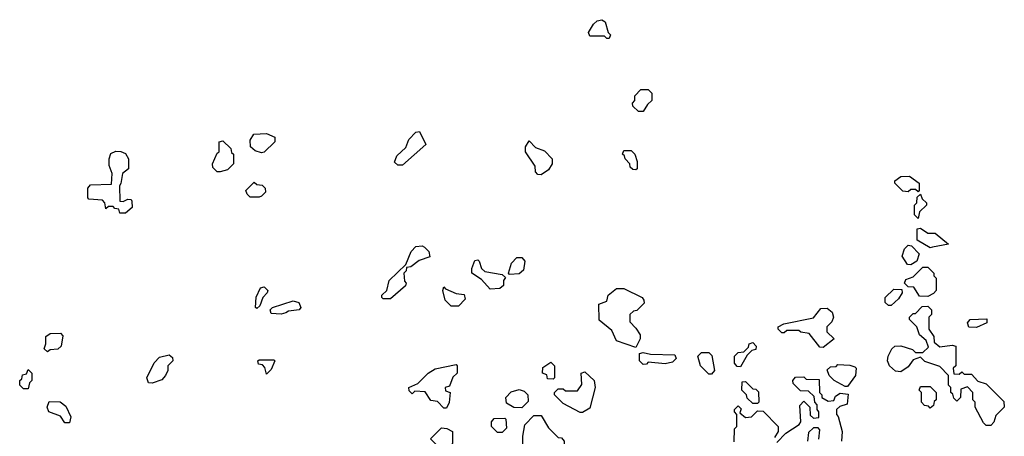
# Model space of a CAD drawing. Extents: x 2737958 to 2903317, y 894217 to 1030017.
# Tile 16 of 123: x 2763680 to 2767730, y 1011775 to 1013488. Entities that reach past the tile are written whole.
import ezdxf

# ---------------------------------------------------------------- set-up
doc = ezdxf.new("R2010")
doc.units = 0

msp = doc.modelspace()

# ---------------------------------------------------------------- linework, layer by layer
at = {"layer": '0CON05XD'}
for points in [[(2766105, 1013410), (2766095, 1013410), (2766085, 1013420), (2766025, 1013420), (2766020, 1013435), (2766040.7, 1013469.3), (2766055, 1013482.5), (2766075, 1013487.5), (2766088.3, 1013478.3), (2766100, 1013435), (2766110, 1013425), (2766105, 1013410)], [(2766245, 1013110), (2766225, 1013110), (2766201.7, 1013131.7), (2766200, 1013145), (2766210, 1013155), (2766210, 1013175), (2766235, 1013200), (2766265, 1013200), (2766280, 1013185), (2766280, 1013155), (2766261.7, 1013138.3), (2766245, 1013110)], [(2765255, 1012890), (2765235, 1012890), (2765221.7, 1012901.7), (2765231.7, 1012928.3), (2765268.3, 1012961.7), (2765280, 1012995), (2765310, 1013025), (2765325, 1013027.5), (2765350, 1012975), (2765255, 1012890)], [(2764491.7, 1012861.7), (2764475, 1012880), (2764472.5, 1012895), (2764491.7, 1012938.3), (2764500, 1012945), (2764500, 1012985), (2764515, 1012990), (2764548.3, 1012958.3), (2764551.7, 1012941.7), (2764560, 1012935), (2764560, 1012895), (2764535, 1012870), (2764505, 1012862.5), (2764491.7, 1012861.7)], [(2764675, 1012940), (2764648.3, 1012948.3), (2764630, 1012965), (2764628.3, 1012991.7), (2764643, 1013017), (2764695, 1013020), (2764730, 1013005), (2764730, 1012985), (2764685, 1012942.5), (2764675, 1012940)], [(2765825, 1012850), (2765811.7, 1012851.7), (2765801.7, 1012861.7), (2765800, 1012885), (2765760, 1012945), (2765760, 1012965), (2765775, 1012990), (2765801.7, 1012961.7), (2765838.3, 1012948.3), (2765870, 1012915), (2765870, 1012895), (2765855, 1012870), (2765825, 1012850)], [(2764091.7, 1012691.7), (2764088.3, 1012708.3), (2764071.7, 1012711.7), (2764065, 1012720), (2764045, 1012720), (2764035, 1012710), (2764030, 1012735), (2764020, 1012745), (2763965, 1012750), (2763960, 1012755), (2763960, 1012795), (2763971.7, 1012808.3), (2764058.3, 1012811.7), (2764060, 1012855), (2764048.3, 1012888.3), (2764047.5, 1012915), (2764055, 1012937.5), (2764075, 1012946.7), (2764096.1, 1012946.1), (2764115, 1012937.5), (2764127.5, 1012915), (2764127.5, 1012875), (2764102.5, 1012855), (2764096.4, 1012813.6), (2764090, 1012805), (2764091.7, 1012741.7), (2764105, 1012740), (2764125, 1012750), (2764138.3, 1012748.3), (2764141.7, 1012741.7), (2764142.5, 1012715), (2764115, 1012692.5), (2764091.7, 1012691.7)], [(2766215, 1012870), (2766201.7, 1012871.7), (2766191.7, 1012881.7), (2766190, 1012895), (2766170, 1012915), (2766168.3, 1012928.3), (2766160, 1012935), (2766165, 1012950), (2766195, 1012950), (2766210, 1012935), (2766220, 1012905), (2766220, 1012875), (2766215, 1012870)], [(2767375, 1012780), (2767365, 1012790), (2767345, 1012790), (2767335, 1012780), (2767313, 1012783), (2767280, 1012815), (2767280, 1012825), (2767305, 1012842.5), (2767340, 1012845), (2767380, 1012815), (2767380, 1012785), (2767375, 1012780)], [(2764665, 1012757.5), (2764628.3, 1012758.3), (2764615, 1012770), (2764610, 1012785), (2764645, 1012820), (2764655, 1012810), (2764677, 1012807), (2764690, 1012795), (2764691.7, 1012778.3), (2764675, 1012762.5), (2764665, 1012757.5)], [(2767375, 1012670), (2767360, 1012685), (2767360, 1012725), (2767370, 1012735), (2767371.7, 1012758.3), (2767385, 1012770), (2767391.7, 1012751.7), (2767410, 1012735), (2767410, 1012725), (2767381.7, 1012698.3), (2767375, 1012670)], [(2767425, 1012550), (2767371.7, 1012581.7), (2767371.7, 1012628.3), (2767385, 1012630), (2767415, 1012610), (2767445, 1012610), (2767500, 1012565), (2767435, 1012552.5), (2767425, 1012550)], [(2765205, 1012340), (2765175, 1012340), (2765170, 1012345), (2765170, 1012355), (2765190, 1012375), (2765200, 1012415), (2765268.3, 1012481.7), (2765290, 1012535), (2765310, 1012555), (2765335, 1012557.5), (2765345, 1012552.5), (2765362.5, 1012535), (2765367, 1012513), (2765323, 1012497), (2765288.3, 1012471.7), (2765271.7, 1012468.3), (2765270, 1012455), (2765260, 1012445), (2765263, 1012413), (2765270, 1012405), (2765267, 1012393), (2765205, 1012340)], [(2767345, 1012480), (2767331.7, 1012481.7), (2767310, 1012515), (2767320, 1012545), (2767335, 1012560), (2767348.3, 1012558.3), (2767380, 1012525), (2767370, 1012495), (2767345, 1012480)], [(2765615, 1012380), (2765579.3, 1012419.3), (2765540, 1012445), (2765540, 1012465), (2765551.7, 1012498.3), (2765565, 1012500), (2765570, 1012495), (2765580, 1012465), (2765593, 1012453), (2765665, 1012440), (2765678.3, 1012428.3), (2765670, 1012415), (2765670, 1012395), (2765655, 1012382.5), (2765615, 1012380)], [(2765695, 1012440), (2765690, 1012445), (2765703, 1012487), (2765725, 1012510), (2765745, 1012510), (2765757.5, 1012495), (2765751.7, 1012458.3), (2765735, 1012442.5), (2765695, 1012440)], [(2767415, 1012350), (2767381.7, 1012351.7), (2767358.3, 1012388.3), (2767335, 1012390), (2767320, 1012405), (2767325, 1012420), (2767355, 1012430), (2767395, 1012470), (2767415, 1012470), (2767440, 1012445), (2767440, 1012435), (2767450, 1012425), (2767450, 1012375), (2767438.3, 1012361.7), (2767415, 1012350)], [(2764655, 1012300), (2764650, 1012305), (2764653, 1012347), (2764670, 1012385), (2764685, 1012390), (2764700, 1012375), (2764697.5, 1012365), (2764680, 1012345), (2764668.3, 1012311.7), (2764655, 1012300)], [(2765485, 1012310), (2765455, 1012310), (2765430, 1012335), (2765420, 1012375), (2765425, 1012390), (2765431.7, 1012381.7), (2765475, 1012362.5), (2765508.3, 1012358.3), (2765511.7, 1012338.3), (2765485, 1012310)], [(2766215, 1012140), (2766135, 1012167.5), (2766115, 1012210), (2766063, 1012253), (2766061.7, 1012318.3), (2766095, 1012330), (2766100, 1012355), (2766135, 1012382.5), (2766165, 1012382.5), (2766240, 1012345), (2766247.5, 1012335), (2766248.3, 1012321.7), (2766218.3, 1012291.7), (2766205, 1012290), (2766190, 1012275), (2766190, 1012245), (2766215, 1012220), (2766231.7, 1012191.7), (2766232.5, 1012175), (2766215, 1012140)], [(2767265, 1012312.5), (2767253, 1012313), (2767240, 1012325), (2767240, 1012345), (2767275, 1012380), (2767308.3, 1012378.3), (2767310, 1012365), (2767295, 1012340), (2767265, 1012312.5)], [(2764755, 1012277.5), (2764715, 1012280), (2764710, 1012295), (2764720, 1012305), (2764805, 1012332.5), (2764827.5, 1012325), (2764836.7, 1012305), (2764830, 1012295), (2764785, 1012290), (2764775, 1012282.5), (2764755, 1012277.5)], [(2766985, 1012140), (2766971.7, 1012141.7), (2766927, 1012197), (2766893, 1012203), (2766885, 1012210), (2766835, 1012210), (2766825, 1012200), (2766815, 1012200), (2766800, 1012215), (2766800, 1012225), (2766823, 1012237), (2766945, 1012262.5), (2766975, 1012300), (2767001.7, 1012301.7), (2767022.5, 1012285), (2767027.5, 1012265), (2767020, 1012245), (2767000, 1012225), (2767000, 1012205), (2767030, 1012175), (2766985, 1012140)], [(2767675, 1011820), (2767655, 1011820), (2767645, 1011830), (2767610, 1011895), (2767610, 1011915), (2767600, 1011925), (2767600, 1011955), (2767578.3, 1011978.3), (2767551.7, 1011968.3), (2767550, 1011935), (2767535, 1011920), (2767521.7, 1011931.7), (2767518.3, 1011948.3), (2767510, 1011955), (2767510, 1011975), (2767500, 1011985), (2767500, 1012025), (2767465, 1012062.5), (2767403, 1012083), (2767385, 1012100), (2767355, 1012090), (2767335, 1012060), (2767305, 1012040), (2767283, 1012043), (2767257.5, 1012065), (2767250, 1012085), (2767252.5, 1012105), (2767267.5, 1012135), (2767280, 1012145), (2767305, 1012146.7), (2767351.7, 1012131.7), (2767365, 1012120), (2767395, 1012120), (2767418.3, 1012141.7), (2767408.3, 1012168.3), (2767381.7, 1012191.7), (2767370, 1012225), (2767340, 1012255), (2767340, 1012265), (2767355, 1012280), (2767365, 1012280), (2767391.7, 1012308.3), (2767415, 1012310), (2767430, 1012295), (2767430, 1012275), (2767420, 1012265), (2767420, 1012215), (2767440, 1012185), (2767441.7, 1012161.7), (2767465, 1012142.5), (2767515, 1012150), (2767530, 1012145), (2767530, 1012065), (2767520, 1012055), (2767521.7, 1012031.7), (2767545, 1012030), (2767555, 1012040), (2767565, 1012030), (2767595, 1012030), (2767621.7, 1012001.7), (2767655, 1011990), (2767728.3, 1011918.3), (2767730, 1011895), (2767695, 1011860), (2767687.5, 1011832.5), (2767675, 1011820)], [(2767615, 1012222.5), (2767583.6, 1012223.6), (2767578.3, 1012241.7), (2767590, 1012255), (2767658.3, 1012258.3), (2767658.3, 1012241.7), (2767615, 1012222.5)], [(2763795, 1012122.5), (2763780, 1012135), (2763787.5, 1012155), (2763787.5, 1012185), (2763805, 1012197.5), (2763848.3, 1012198.3), (2763857.5, 1012187.5), (2763850, 1012145), (2763837, 1012133), (2763805, 1012130), (2763795, 1012122.5)], [(2766645, 1012060), (2766631.7, 1012061.7), (2766620, 1012075), (2766620, 1012105), (2766635, 1012120), (2766658.3, 1012121.7), (2766678.3, 1012141.7), (2766680, 1012155), (2766695, 1012160), (2766710, 1012145), (2766708.3, 1012131.7), (2766691.7, 1012128.3), (2766671.7, 1012108.3), (2766645, 1012060)], [(2764225, 1011993.3), (2764210, 1011995), (2764202.5, 1012015), (2764233, 1012077), (2764255, 1012100), (2764295, 1012110), (2764308.3, 1012098.3), (2764310, 1012085), (2764290, 1012065), (2764290, 1012045), (2764280, 1012025), (2764265, 1012007.5), (2764225, 1011993.3)], [(2766245, 1012070), (2766230, 1012085), (2766230, 1012115), (2766245, 1012120), (2766275, 1012112.5), (2766375, 1012110), (2766380, 1012095), (2766365, 1012080), (2766335, 1012072.5), (2766265, 1012080), (2766258.3, 1012071.7), (2766245, 1012070)], [(2766525, 1012030), (2766515, 1012030), (2766480, 1012065), (2766470, 1012105), (2766485, 1012120), (2766515, 1012120), (2766527, 1012107), (2766537.5, 1012045), (2766525, 1012030)], [(2764695, 1012030), (2764688.3, 1012058.3), (2764678.3, 1012068.3), (2764661.7, 1012071.7), (2764660, 1012085), (2764665, 1012090), (2764725, 1012090), (2764730, 1012085), (2764715, 1012050), (2764695, 1012030)], [(2765435, 1011890), (2765425, 1011890), (2765398.3, 1011918.3), (2765371.7, 1011921.7), (2765348.3, 1011958.3), (2765305, 1011960), (2765295, 1011950), (2765281.7, 1011961.7), (2765280, 1011975), (2765318.3, 1011991.7), (2765360, 1012035), (2765388.3, 1012051.7), (2765475, 1012070), (2765480, 1012065), (2765480, 1012035), (2765461.7, 1012018.3), (2765448.3, 1011981.7), (2765430, 1011975), (2765431.7, 1011961.7), (2765450, 1011955), (2765446.4, 1011913.6), (2765435, 1011890)], [(2765875, 1012010), (2765851.7, 1012011.7), (2765848.3, 1012028.3), (2765830, 1012035), (2765831.7, 1012058.3), (2765865, 1012080), (2765880, 1012065), (2765880, 1012015), (2765875, 1012010)], [(2767085, 1011980), (2767075, 1011980), (2767030, 1012005), (2767010, 1012025), (2767001.7, 1012048.3), (2767015, 1012060), (2767038.3, 1012061.7), (2767045, 1012070), (2767095, 1012067.5), (2767115, 1012060), (2767120, 1012055), (2767117.5, 1012025), (2767085, 1011980)], [(2763715, 1011970), (2763695, 1011970), (2763680, 1011985), (2763680, 1012005), (2763688.3, 1012011.7), (2763691.7, 1012028.3), (2763708.3, 1012031.7), (2763715, 1012050), (2763730, 1012035), (2763730, 1012005), (2763720, 1011995), (2763715, 1011970)], [(2765995, 1011872.5), (2765985, 1011872.5), (2765915, 1011910), (2765880, 1011945), (2765880, 1011955), (2765895, 1011970), (2765915, 1011970), (2765925, 1011962.5), (2765975, 1011962.5), (2765991.7, 1011988.3), (2765990, 1012035), (2766005, 1012040), (2766042.5, 1012005), (2766047.5, 1011975), (2766025, 1011890), (2765995, 1011872.5)], [(2766795, 1011750), (2766831.7, 1011788.3), (2766886.4, 1011823.6), (2766892.5, 1011835), (2766888.3, 1011901.7), (2766905, 1011920), (2766930, 1011895), (2766931.7, 1011861.7), (2766945, 1011850), (2766967.5, 1011852.5), (2766967.5, 1011875), (2766960, 1011885), (2766960, 1011905), (2766950, 1011915), (2766948.3, 1011938.3), (2766925, 1011960), (2766891.7, 1011961.7), (2766861.7, 1011991.7), (2766860, 1012005), (2766871.7, 1012018.3), (2766905, 1012020), (2766915, 1012010), (2766968.3, 1012008.3), (2766970, 1011955), (2766980, 1011945), (2766980, 1011935), (2767005, 1011920), (2767028.3, 1011921.7), (2767035, 1011940), (2767055, 1011952.5), (2767088.3, 1011948.3), (2767083, 1011907), (2767053, 1011897), (2767040, 1011885), (2767040, 1011865), (2767047, 1011857), (2767062.5, 1011795), (2767060, 1011755)], [(2766715, 1011910), (2766695, 1011910), (2766671.7, 1011931.7), (2766670, 1011945), (2766650, 1011965), (2766651.7, 1011998.3), (2766665, 1012000), (2766695, 1011970), (2766708.3, 1011968.3), (2766718.3, 1011958.3), (2766720, 1011915), (2766715, 1011910)], [(2767425, 1011890), (2767418.3, 1011898.3), (2767401.7, 1011901.7), (2767390, 1011915), (2767390, 1011955), (2767380, 1011965), (2767385, 1011980), (2767425, 1011980), (2767450, 1011955), (2767450, 1011925), (2767441.7, 1011918.3), (2767438.3, 1011901.7), (2767425, 1011890)], [(2765745, 1011892.5), (2765713, 1011893), (2765681.7, 1011911.7), (2765680, 1011935), (2765701.7, 1011958.3), (2765735, 1011967.5), (2765755, 1011960), (2765770, 1011945), (2765771.7, 1011918.3), (2765745, 1011892.5)], [(2763885, 1011830), (2763865, 1011830), (2763848.3, 1011858.3), (2763800, 1011875), (2763792.5, 1011895), (2763801.7, 1011918.3), (2763847, 1011917), (2763869.3, 1011899.3), (2763890, 1011855), (2763885, 1011830)], [(2766618.3, 1011751.7), (2766620, 1011805), (2766630, 1011815), (2766630, 1011865), (2766620, 1011875), (2766620, 1011885), (2766635, 1011900), (2766647.5, 1011887.5), (2766641.7, 1011871.7), (2766665, 1011852.5), (2766690, 1011855), (2766715, 1011880), (2766738.3, 1011878.3), (2766800, 1011815), (2766800, 1011795), (2766785, 1011770)], [(2765915, 1011582.5), (2765861.7, 1011601.7), (2765845, 1011630), (2765815, 1011630), (2765805, 1011620), (2765775, 1011620), (2765765, 1011630), (2765741.7, 1011631.7), (2765720, 1011655), (2765720, 1011705), (2765731.7, 1011718.3), (2765750, 1011725), (2765750, 1011775), (2765758.3, 1011821.7), (2765795, 1011860), (2765825, 1011860), (2765855, 1011810), (2765895, 1011770), (2765908.3, 1011768.3), (2765920, 1011755), (2765920, 1011685), (2765941.7, 1011641.7), (2765947.5, 1011615), (2765915, 1011582.5)], [(2765665, 1011790), (2765645, 1011790), (2765620, 1011815), (2765620, 1011835), (2765631.7, 1011848.3), (2765675, 1011850), (2765680, 1011845), (2765681.7, 1011808.3), (2765665, 1011790)], [(2765435, 1011720), (2765425, 1011730), (2765400, 1011735), (2765370, 1011765), (2765415, 1011810), (2765437, 1011807), (2765460, 1011795), (2765460, 1011745), (2765435, 1011720)], [(2766967, 1011763), (2766971.7, 1011801.7), (2766965, 1011810), (2766945, 1011810), (2766925, 1011790), (2766920, 1011755)]]:
    msp.add_lwpolyline(points, dxfattribs=at)

doc.saveas('drawing.dxf')
